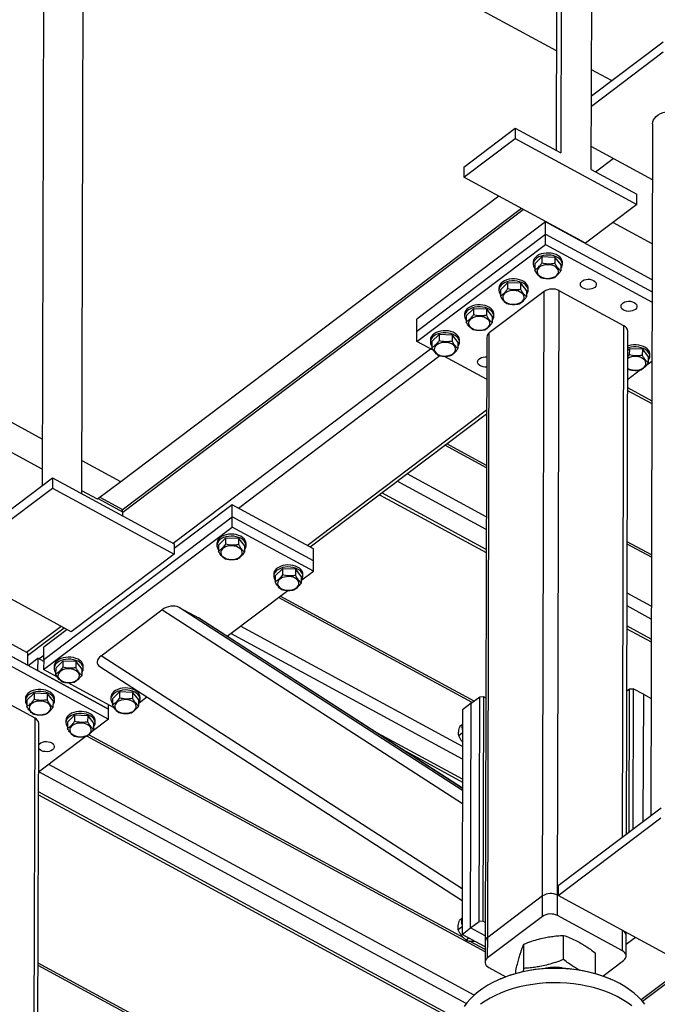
# Model space of a CAD drawing. Header units: millimetres. Extents: x 0 to 841, y 0 to 594.
# Tile 174 of 190: x 771 to 784, y 324 to 345. Entities that reach past the tile are written whole.
import ezdxf

# ---------------------------------------------------------------- set-up
doc = ezdxf.new("R2010")
doc.units = ezdxf.units.MM
doc.layers.add('TRAIT-FORT', color=4, linetype='Continuous', lineweight=25)

msp = doc.modelspace()

# ---------------------------------------------------------------- linework, layer by layer
at = {"layer": 'TRAIT-FORT', "color": 4, "linetype": 'Continuous', "lineweight": 25}
for p, q in [((782.363, 358.361), (782.32, 342.106)), ((782.262, 358.185), (782.22, 342.161)), ((782.975, 341.752), (783.018, 358.006)), ((771.199, 349.827), (771.16, 334.949)), ((772.017, 334.773), (772.056, 349.825)), ((782.225, 344.304), (773.107, 349.245)), ((782.979, 343.332), (784.52, 344.496)), ((782.979, 343.113), (784.52, 344.277)), ((783.414, 343.661), (782.981, 343.895)), ((784.294, 342.732), (784.255, 327.854)), ((780.232, 341.803), (781.338, 342.638)), ((781.338, 342.638), (781.338, 342.419)), ((781.338, 342.638), (782.32, 342.106)), ((780.231, 341.583), (781.338, 342.419)), ((781.338, 342.419), (783.957, 341)), ((784.291, 341.53), (782.976, 342.242)), ((783.069, 341.701), (783.448, 341.987)), ((780.232, 341.803), (780.231, 341.583)), ((782.975, 341.752), (783.957, 341.219)), ((782.85, 340.164), (780.231, 341.583)), ((783.957, 341), (783.957, 341.219)), ((780.985, 341.175), (772.853, 335.031)), ((783.957, 341), (782.85, 340.164)), ((771.163, 335.947), (762.044, 340.888)), ((781.476, 340.909), (772.885, 334.419)), ((772.895, 334.382), (781.51, 340.89)), ((781.992, 340.622), (779.226, 338.533)), ((781.991, 340.359), (781.992, 340.622)), ((784.286, 339.379), (781.992, 340.622)), ((782.112, 340.557), (782.112, 340.564)), ((784.288, 340.15), (783.44, 340.609)), ((771.161, 335.302), (761.546, 340.512)), ((779.225, 338.269), (781.991, 340.359)), ((781.99, 340.139), (781.991, 340.359)), ((781.991, 340.359), (784.285, 339.116)), ((779.225, 338.05), (781.99, 340.139)), ((781.99, 340.139), (784.284, 338.896)), ((781.727, 339.754), (781.727, 339.71)), ((781.761, 339.719), (781.914, 339.869)), ((781.761, 339.719), (781.761, 339.587)), ((781.914, 339.869), (781.914, 339.737)), ((782.194, 339.859), (781.914, 339.869)), ((782.194, 339.859), (782.194, 339.727)), ((782.194, 339.859), (782.321, 339.699)), ((782.355, 339.708), (782.355, 339.752)), ((782.321, 339.699), (782.321, 339.567)), ((781.023, 339.162), (781.177, 339.312)), ((781.177, 339.312), (781.176, 339.18)), ((781.457, 339.302), (781.177, 339.312)), ((781.457, 339.302), (781.456, 339.17)), ((781.457, 339.302), (781.583, 339.142)), ((781.961, 339.126), (780.781, 338.235)), ((780.989, 339.196), (780.989, 339.152)), ((781.023, 339.162), (781.023, 339.03)), ((781.583, 339.142), (781.583, 339.01)), ((781.618, 339.151), (781.618, 339.195)), ((781.927, 326.123), (781.961, 339.126)), ((782.249, 326.139), (782.283, 339.143)), ((783.68, 338.386), (782.283, 339.143)), ((780.286, 338.605), (780.439, 338.755)), ((780.439, 338.755), (780.439, 338.623)), ((780.719, 338.744), (780.439, 338.755)), ((780.719, 338.744), (780.719, 338.613)), ((780.719, 338.744), (780.846, 338.584)), ((779.225, 338.269), (779.226, 338.533)), ((780.252, 338.639), (780.252, 338.595)), ((780.286, 338.605), (780.286, 338.473)), ((780.846, 338.584), (780.846, 338.453)), ((780.88, 338.594), (780.88, 338.638)), ((779.225, 338.05), (779.225, 338.269)), ((780.747, 325.231), (780.781, 338.235)), ((783.651, 327.398), (783.68, 338.386)), ((783.733, 327.46), (783.761, 338.274)), ((779.587, 337.853), (779.225, 338.05)), ((779.514, 338.082), (779.514, 338.038)), ((779.548, 338.047), (779.701, 338.197)), ((779.548, 338.047), (779.548, 337.916)), ((779.701, 338.197), (779.701, 338.066)), ((779.981, 338.187), (779.701, 338.197)), ((779.981, 338.187), (779.981, 338.056)), ((779.981, 338.187), (780.108, 338.027)), ((780.108, 338.027), (780.108, 337.896)), ((780.143, 338.037), (780.143, 338.08)), ((780.727, 338.141), (780.693, 325.137)), ((773.979, 333.71), (779.515, 337.892)), ((783.779, 337.955), (783.76, 337.949)), ((783.778, 337.911), (783.76, 337.905)), ((783.76, 337.858), (783.796, 337.893)), ((783.796, 337.893), (783.795, 337.761)), ((784.076, 337.883), (783.796, 337.893)), ((784.076, 337.883), (784.075, 337.751)), ((784.076, 337.883), (784.202, 337.723)), ((775.382, 334.468), (779.721, 337.746)), ((780.725, 337.237), (779.805, 337.735)), ((784.281, 337.623), (784.146, 337.521)), ((784.202, 337.723), (784.202, 337.591)), ((784.237, 337.732), (784.237, 337.776)), ((783.769, 337.451), (783.759, 337.46)), ((784.038, 337.439), (783.759, 337.228)), ((783.758, 337.058), (784.279, 336.776)), ((783.758, 336.995), (784.279, 336.713)), ((776.866, 333.664), (780.723, 336.578)), ((776.93, 333.63), (780.723, 336.495)), ((780.72, 335.333), (779.826, 335.817)), ((780.72, 335.384), (779.866, 335.847)), ((772.853, 335.031), (772.018, 335.484)), ((769.169, 333.446), (771.382, 335.117)), ((771.382, 335.117), (771.381, 334.897)), ((771.382, 335.117), (774.001, 333.698)), ((780.717, 334.279), (779.012, 335.202)), ((769.168, 333.226), (771.381, 334.897)), ((771.381, 334.897), (774, 333.478)), ((772.853, 335.031), (772.355, 334.655)), ((780.716, 334.004), (778.8, 335.042)), ((772.355, 334.655), (772.017, 334.839)), ((772.895, 334.382), (772.37, 334.667)), ((772.832, 334.468), (772.41, 334.697)), ((778.419, 334.754), (780.715, 333.511)), ((780.715, 333.574), (778.468, 334.791)), ((775.251, 334.539), (774, 333.595)), ((775.25, 334.276), (775.251, 334.539)), ((776.997, 333.593), (775.251, 334.539)), ((771.194, 331.212), (775.25, 334.276)), ((772.895, 334.297), (772.895, 334.382)), ((776.996, 333.33), (775.25, 334.276)), ((775.25, 334.056), (775.25, 334.276)), ((771.193, 330.992), (775.25, 334.056)), ((776.996, 333.11), (775.25, 334.056)), ((775.108, 333.822), (774.955, 333.672)), ((775.108, 333.822), (775.108, 333.69)), ((775.388, 333.811), (775.108, 333.822)), ((775.388, 333.811), (775.388, 333.68)), ((775.388, 333.811), (775.515, 333.651)), ((774.001, 333.698), (774, 333.478)), ((774.921, 333.706), (774.921, 333.662)), ((774.955, 333.672), (774.955, 333.54)), ((775.515, 333.651), (775.515, 333.52)), ((775.549, 333.661), (775.549, 333.705)), ((776.996, 333.33), (776.997, 333.593)), ((784.27, 333.461), (783.749, 333.743)), ((784.27, 333.41), (783.749, 333.692)), ((774, 333.478), (771.788, 331.807)), ((771.788, 331.807), (769.168, 333.226)), ((776.33, 333.159), (776.177, 333.009)), ((776.33, 333.159), (776.33, 333.028)), ((776.61, 333.149), (776.33, 333.159)), ((776.61, 333.149), (776.61, 333.018)), ((776.61, 333.149), (776.737, 332.989)), ((776.996, 333.11), (776.996, 333.33)), ((776.143, 333.044), (776.143, 333)), ((776.177, 333.009), (776.177, 332.878)), ((776.737, 332.989), (776.737, 332.857)), ((776.749, 332.923), (776.996, 333.11)), ((776.772, 332.998), (776.772, 333.042)), ((775.139, 331.708), (776.448, 332.696)), ((780.414, 330.285), (776.245, 332.543)), ((780.454, 330.315), (776.285, 332.573)), ((784.267, 332.355), (783.747, 332.637)), ((774.108, 332.33), (774.522, 332.105)), ((780.203, 328.395), (774.108, 332.33)), ((784.266, 332.08), (783.746, 332.362)), ((770.846, 331.353), (769.318, 332.181)), ((772.431, 331.29), (773.739, 332.278)), ((780.203, 328.106), (773.739, 332.278)), ((780.203, 328.438), (774.522, 332.105)), ((780.203, 328.439), (774.534, 332.099)), ((769.317, 331.917), (772.591, 330.144)), ((770.845, 331.09), (769.317, 331.917)), ((770.824, 331.365), (771.567, 331.926)), ((770.846, 331.298), (771.631, 331.892)), ((780.206, 329.341), (775.431, 331.928)), ((784.265, 331.65), (783.745, 331.932)), ((769.317, 331.698), (772.591, 329.924)), ((771.698, 331.855), (771.195, 331.475)), ((780.205, 329.066), (775.219, 331.768)), ((783.744, 331.869), (784.265, 331.587)), ((771.194, 331.212), (771.195, 331.475)), ((770.846, 331.353), (770.845, 331.09)), ((771.086, 331.223), (771.194, 331.305)), ((780.198, 326.277), (772.431, 331.29)), ((770.861, 331.081), (771.064, 331.235)), ((771.064, 331.235), (771.063, 330.971)), ((771.194, 331.165), (771.064, 331.235)), ((771.194, 331.212), (771.193, 330.992)), ((771.418, 331.06), (771.417, 331.016)), ((771.605, 331.175), (771.452, 331.025)), ((771.605, 331.175), (771.605, 331.043)), ((771.885, 331.165), (771.605, 331.175)), ((771.885, 331.165), (771.885, 331.033)), ((771.885, 331.165), (772.012, 331.005)), ((772.046, 331.014), (772.046, 331.058)), ((772.401, 331.056), (780.197, 326.024)), ((772.591, 330.144), (771.063, 330.971)), ((771.49, 330.831), (771.193, 330.992)), ((771.452, 331.025), (771.451, 330.893)), ((772.012, 331.005), (772.011, 330.873)), ((771.007, 329.945), (769.61, 330.702)), ((772.713, 330.169), (771.708, 330.713)), ((770.833, 330.332), (770.987, 330.482)), ((770.987, 330.482), (770.986, 330.35)), ((771.267, 330.471), (770.987, 330.482)), ((771.267, 330.471), (771.266, 330.34)), ((771.267, 330.471), (771.394, 330.311)), ((772.64, 330.398), (772.64, 330.354)), ((772.827, 330.513), (772.674, 330.363)), ((772.827, 330.513), (772.827, 330.381)), ((773.107, 330.503), (772.827, 330.513)), ((773.107, 330.503), (773.107, 330.371)), ((773.107, 330.503), (773.234, 330.343)), ((773.245, 330.277), (773.412, 330.403)), ((773.268, 330.352), (773.268, 330.396)), ((780.392, 330.268), (780.577, 330.408)), ((780.564, 325.575), (780.577, 330.408)), ((780.577, 330.408), (780.657, 330.412)), ((780.657, 330.412), (780.645, 325.579)), ((780.657, 330.412), (780.707, 330.385)), ((783.741, 330.533), (783.798, 330.576)), ((783.79, 327.503), (783.798, 330.576)), ((783.798, 330.576), (783.878, 330.58)), ((783.878, 330.58), (783.87, 327.564)), ((784.097, 330.462), (783.878, 330.58)), ((784.097, 330.462), (784.089, 327.729)), ((784.097, 330.462), (784.262, 330.372)), ((770.799, 330.366), (770.799, 330.322)), ((770.833, 330.332), (770.833, 330.2)), ((771.394, 330.311), (771.393, 330.18)), ((771.428, 330.321), (771.428, 330.365)), ((772.591, 330.144), (772.591, 330.234)), ((772.674, 330.363), (772.674, 330.231)), ((773.234, 330.343), (773.234, 330.211)), ((780.392, 330.268), (780.208, 330.129)), ((780.38, 325.436), (780.392, 330.268)), ((771.707, 329.859), (771.86, 330.009)), ((771.86, 330.009), (771.859, 329.877)), ((772.14, 329.998), (771.86, 330.009)), ((772.14, 329.998), (772.139, 329.867)), ((772.14, 329.998), (772.267, 329.838)), ((772.591, 329.924), (772.591, 330.144)), ((772.939, 330.046), (772.93, 330.051)), ((772.939, 330.046), (772.944, 330.05)), ((780.208, 330.129), (780.195, 325.296)), ((770.973, 317.131), (771.007, 329.945)), ((771.055, 317.193), (771.088, 329.833)), ((771.672, 329.893), (771.672, 329.849)), ((771.707, 329.859), (771.706, 329.727)), ((772.591, 329.924), (772.21, 329.637)), ((772.267, 329.838), (772.266, 329.707)), ((772.301, 329.848), (772.301, 329.892)), ((780.196, 329.803), (780.151, 329.769)), ((772.102, 329.555), (771.085, 328.787)), ((780.693, 324.919), (772.122, 329.563)), ((780.231, 325.221), (772.163, 329.592)), ((780.204, 328.636), (778.296, 329.67)), ((780.207, 329.632), (780.124, 329.569)), ((778.904, 329.278), (780.204, 328.574)), ((780.458, 323.991), (771.303, 328.951)), ((780.287, 323.808), (771.09, 328.791)), ((780.107, 323.475), (771.084, 328.363)), ((771.084, 328.3), (780.091, 323.421)), ((782.264, 326.351), (784.477, 328.022)), ((782.264, 326.131), (784.476, 327.802)), ((782.264, 326.351), (782.264, 326.131)), ((781.927, 326.123), (780.747, 325.231)), ((781.926, 325.683), (781.927, 326.123)), ((782.248, 325.7), (782.249, 326.139)), ((782.264, 326.131), (782.249, 326.139)), ((784.883, 324.712), (782.264, 326.131)), ((780.185, 325.63), (780.14, 325.595)), ((780.38, 325.436), (780.564, 325.575)), ((780.645, 325.579), (780.564, 325.575)), ((780.694, 325.552), (780.645, 325.579)), ((781.926, 325.683), (780.746, 324.792)), ((783.645, 324.943), (782.248, 325.7)), ((780.196, 325.458), (780.113, 325.396)), ((780.195, 325.296), (780.38, 325.436)), ((780.693, 325.266), (780.38, 325.436)), ((783.645, 324.943), (783.646, 325.382)), ((783.727, 325.271), (783.727, 325.338)), ((786.058, 325.401), (784.052, 323.886)), ((784.076, 323.859), (786.093, 325.383)), ((780.693, 325.027), (780.195, 325.296)), ((780.342, 325.217), (780.284, 325.173)), ((780.693, 324.971), (780.355, 325.154)), ((780.693, 325.137), (780.692, 324.698)), ((780.746, 324.792), (780.747, 325.231)), ((782.379, 324.755), (782.38, 325.276)), ((783.726, 324.831), (783.727, 325.271)), ((783.929, 325.229), (783.727, 325.076)), ((781.522, 324.566), (781.523, 325.087)), ((783.065, 324.45), (783.066, 324.895)), ((779.211, 320.273), (771.074, 324.681)), ((783.224, 324.399), (783.672, 324.737)), ((779.24, 320.205), (771.074, 324.629)), ((780.773, 324.586), (781.141, 324.386)), ((781.351, 324.454), (781.352, 324.518)), ((781.522, 324.566), (781.503, 324.492)), ((781.034, 324.344), (781.018, 324.337)), ((783.397, 324.331), (783.381, 324.337))]:
    msp.add_line(p, q, dxfattribs=at)
at = {"layer": 'TRAIT-FORT', "color": 4, "linetype": 'Continuous', "lineweight": 25, "flags": 128}
for points in [[(784.294, 342.732), (784.294, 342.735), (784.3, 342.777), (784.316, 342.818), (784.341, 342.856), (784.375, 342.892), (784.418, 342.924), (784.467, 342.952), (784.523, 342.974), (784.583, 342.991), (784.646, 343.001), (784.712, 343.005), (784.777, 343.003), (784.841, 342.995), (784.903, 342.98), (784.96, 342.959), (785.012, 342.933), (785.057, 342.903), (785.094, 342.868), (785.122, 342.83), (785.141, 342.79), (785.151, 342.748), (785.151, 342.73)], [(781.897, 339.932), (781.849, 339.912), (781.808, 339.888), (781.774, 339.859), (781.749, 339.827), (781.733, 339.793), (781.727, 339.757), (781.727, 339.754)], [(782.355, 339.752), (782.355, 339.767), (782.345, 339.802), (782.327, 339.836), (782.299, 339.868), (782.262, 339.895), (782.219, 339.918), (782.17, 339.936), (782.116, 339.948), (782.061, 339.953), (782.004, 339.952), (781.949, 339.945), (781.897, 339.932)], [(781.897, 339.888), (781.849, 339.868), (781.808, 339.844), (781.774, 339.815), (781.749, 339.783), (781.733, 339.749), (781.727, 339.713), (781.731, 339.677), (781.745, 339.642), (781.761, 339.618)], [(782.321, 339.617), (782.322, 339.618), (782.342, 339.651), (782.353, 339.687), (782.354, 339.723), (782.345, 339.758), (782.326, 339.792), (782.298, 339.824), (782.262, 339.851), (782.219, 339.874), (782.169, 339.892), (782.116, 339.904), (782.061, 339.909), (782.004, 339.908), (781.949, 339.901), (781.897, 339.888)], [(781.847, 339.636), (781.825, 339.608), (781.813, 339.579), (781.81, 339.548), (781.818, 339.517), (781.835, 339.489), (781.861, 339.463), (781.895, 339.441), (781.935, 339.424), (781.98, 339.413), (782.028, 339.408), (782.076, 339.409), (782.123, 339.417), (782.166, 339.431), (782.203, 339.45), (782.234, 339.474), (782.256, 339.502), (782.268, 339.531), (782.271, 339.562), (782.263, 339.593), (782.246, 339.621), (782.22, 339.647), (782.186, 339.669), (782.146, 339.686), (782.101, 339.697), (782.053, 339.702), (782.005, 339.701), (781.958, 339.693), (781.915, 339.679), (781.878, 339.66), (781.847, 339.636)], [(781.159, 339.374), (781.112, 339.355), (781.07, 339.331), (781.037, 339.302), (781.011, 339.27), (780.995, 339.235), (780.989, 339.2), (780.989, 339.196)], [(781.159, 339.33), (781.112, 339.311), (781.07, 339.287), (781.036, 339.258), (781.011, 339.226), (780.995, 339.191), (780.989, 339.156), (780.993, 339.12), (781.007, 339.085), (781.023, 339.061)], [(781.618, 339.195), (781.617, 339.21), (781.608, 339.245), (781.589, 339.279), (781.561, 339.31), (781.525, 339.338), (781.481, 339.361), (781.432, 339.379), (781.379, 339.391), (781.323, 339.396), (781.267, 339.395), (781.212, 339.388), (781.159, 339.374)], [(781.583, 339.06), (781.584, 339.061), (781.605, 339.094), (781.616, 339.13), (781.617, 339.166), (781.608, 339.201), (781.589, 339.235), (781.561, 339.267), (781.525, 339.294), (781.481, 339.317), (781.432, 339.335), (781.379, 339.347), (781.323, 339.352), (781.267, 339.351), (781.212, 339.344), (781.159, 339.33)], [(783.025, 339.363), (783.054, 339.343), (783.074, 339.319), (783.084, 339.292), (783.084, 339.265), (783.073, 339.238), (783.052, 339.214), (783.022, 339.194), (782.985, 339.18), (782.944, 339.172), (782.902, 339.17), (782.859, 339.176), (782.821, 339.188), (782.788, 339.206), (782.763, 339.228), (782.748, 339.254), (782.743, 339.281), (782.748, 339.308), (782.765, 339.334), (782.79, 339.356), (782.824, 339.373), (782.863, 339.384), (782.905, 339.389), (782.948, 339.387), (782.989, 339.378), (783.025, 339.363)], [(781.11, 339.079), (781.088, 339.051), (781.075, 339.022), (781.073, 338.991), (781.08, 338.96), (781.097, 338.931), (781.123, 338.906), (781.158, 338.884), (781.198, 338.867), (781.243, 338.856), (781.291, 338.851), (781.339, 338.852), (781.385, 338.86), (781.428, 338.874), (781.466, 338.893), (781.496, 338.917), (781.518, 338.944), (781.531, 338.974), (781.533, 339.005), (781.526, 339.035), (781.509, 339.064), (781.483, 339.09), (781.449, 339.112), (781.408, 339.129), (781.363, 339.14), (781.315, 339.145), (781.267, 339.144), (781.221, 339.136), (781.178, 339.122), (781.14, 339.103), (781.11, 339.079)], [(783.898, 338.89), (783.927, 338.87), (783.947, 338.846), (783.957, 338.819), (783.957, 338.792), (783.946, 338.765), (783.925, 338.741), (783.895, 338.721), (783.858, 338.707), (783.817, 338.699), (783.775, 338.697), (783.732, 338.703), (783.694, 338.715), (783.661, 338.733), (783.636, 338.755), (783.621, 338.781), (783.616, 338.808), (783.622, 338.835), (783.638, 338.861), (783.663, 338.883), (783.697, 338.9), (783.736, 338.911), (783.778, 338.916), (783.821, 338.914), (783.862, 338.905), (783.898, 338.89)], [(780.422, 338.817), (780.374, 338.798), (780.333, 338.774), (780.299, 338.745), (780.274, 338.713), (780.258, 338.678), (780.252, 338.642), (780.252, 338.639)], [(780.422, 338.773), (780.374, 338.754), (780.333, 338.73), (780.299, 338.701), (780.274, 338.669), (780.258, 338.634), (780.252, 338.598), (780.256, 338.563), (780.27, 338.528), (780.286, 338.504)], [(780.88, 338.638), (780.879, 338.652), (780.87, 338.688), (780.851, 338.722), (780.823, 338.753), (780.787, 338.781), (780.744, 338.804), (780.695, 338.822), (780.641, 338.833), (780.586, 338.839), (780.529, 338.838), (780.474, 338.831), (780.422, 338.817)], [(780.846, 338.503), (780.847, 338.504), (780.867, 338.537), (780.878, 338.573), (780.879, 338.609), (780.87, 338.644), (780.851, 338.678), (780.823, 338.709), (780.787, 338.737), (780.744, 338.76), (780.694, 338.778), (780.641, 338.79), (780.585, 338.795), (780.529, 338.794), (780.474, 338.787), (780.422, 338.773)], [(780.372, 338.522), (780.35, 338.494), (780.338, 338.464), (780.335, 338.434), (780.343, 338.403), (780.36, 338.374), (780.386, 338.348), (780.42, 338.326), (780.46, 338.31), (780.505, 338.298), (780.553, 338.293), (780.601, 338.295), (780.648, 338.303), (780.691, 338.317), (780.728, 338.336), (780.759, 338.36), (780.781, 338.387), (780.793, 338.417), (780.796, 338.448), (780.788, 338.478), (780.771, 338.507), (780.745, 338.533), (780.711, 338.555), (780.671, 338.572), (780.626, 338.583), (780.578, 338.588), (780.53, 338.587), (780.483, 338.579), (780.44, 338.565), (780.403, 338.545), (780.372, 338.522)], [(779.684, 338.26), (779.637, 338.241), (779.595, 338.216), (779.562, 338.188), (779.536, 338.156), (779.52, 338.121), (779.514, 338.085), (779.514, 338.082)], [(780.143, 338.08), (780.142, 338.095), (780.133, 338.131), (780.114, 338.165), (780.086, 338.196), (780.05, 338.224), (780.006, 338.247), (779.957, 338.264), (779.904, 338.276), (779.848, 338.282), (779.792, 338.281), (779.737, 338.274), (779.684, 338.26)], [(780.108, 337.945), (780.109, 337.947), (780.13, 337.98), (780.141, 338.015), (780.142, 338.051), (780.133, 338.087), (780.114, 338.121), (780.086, 338.152), (780.049, 338.18), (780.006, 338.203), (779.957, 338.221), (779.904, 338.232), (779.848, 338.238), (779.792, 338.237), (779.736, 338.23), (779.684, 338.216)], [(779.684, 338.216), (779.637, 338.197), (779.595, 338.173), (779.561, 338.144), (779.536, 338.112), (779.52, 338.077), (779.514, 338.041), (779.518, 338.005), (779.532, 337.97), (779.548, 337.947)], [(779.635, 337.964), (779.613, 337.937), (779.6, 337.907), (779.598, 337.876), (779.605, 337.846), (779.622, 337.817), (779.648, 337.791), (779.682, 337.769), (779.723, 337.752), (779.768, 337.741), (779.815, 337.736), (779.864, 337.738), (779.91, 337.746), (779.953, 337.76), (779.991, 337.779), (780.021, 337.803), (780.043, 337.83), (780.056, 337.86), (780.058, 337.891), (780.051, 337.921), (780.034, 337.95), (780.007, 337.976), (779.973, 337.998), (779.933, 338.015), (779.888, 338.026), (779.84, 338.031), (779.792, 338.029), (779.746, 338.022), (779.703, 338.008), (779.665, 337.988), (779.635, 337.964)], [(784.202, 337.641), (784.203, 337.642), (784.224, 337.675), (784.235, 337.711), (784.236, 337.747), (784.227, 337.782), (784.208, 337.816), (784.18, 337.848), (784.144, 337.875), (784.1, 337.898), (784.051, 337.916), (783.998, 337.928), (783.942, 337.933), (783.886, 337.932), (783.831, 337.925), (783.778, 337.911)], [(784.237, 337.776), (784.236, 337.791), (784.227, 337.826), (784.208, 337.86), (784.18, 337.891), (784.144, 337.919), (784.1, 337.942), (784.051, 337.96), (783.998, 337.972), (783.942, 337.977), (783.886, 337.976), (783.831, 337.969), (783.779, 337.955)], [(780.726, 337.5), (780.689, 337.499), (780.647, 337.504), (780.608, 337.516), (780.575, 337.534), (780.55, 337.557), (780.535, 337.582), (780.53, 337.61), (780.536, 337.637), (780.552, 337.662), (780.578, 337.684), (780.611, 337.702), (780.65, 337.713), (780.692, 337.718), (780.726, 337.717)], [(783.759, 337.475), (783.777, 337.465), (783.817, 337.448), (783.862, 337.437), (783.91, 337.432), (783.958, 337.433), (784.004, 337.441), (784.047, 337.455), (784.085, 337.474), (784.115, 337.498), (784.137, 337.525), (784.15, 337.555), (784.152, 337.586), (784.145, 337.616), (784.128, 337.645), (784.102, 337.671), (784.068, 337.693), (784.027, 337.71), (783.982, 337.721), (783.935, 337.726), (783.886, 337.725), (783.84, 337.717), (783.797, 337.703), (783.76, 337.684)], [(775.549, 333.705), (775.545, 333.737), (775.531, 333.772), (775.508, 333.805), (775.475, 333.835), (775.435, 333.86), (775.389, 333.88), (775.337, 333.895), (775.283, 333.904), (775.226, 333.906), (775.171, 333.902), (775.117, 333.892), (775.067, 333.875), (775.022, 333.853), (774.984, 333.827), (774.954, 333.796), (774.934, 333.763), (774.923, 333.727), (774.921, 333.706)], [(775.515, 333.569), (775.527, 333.587), (775.543, 333.622), (775.549, 333.657), (775.545, 333.693), (775.531, 333.728), (775.508, 333.761), (775.475, 333.791), (775.435, 333.816), (775.389, 333.836), (775.337, 333.851), (775.283, 333.86), (775.226, 333.862), (775.17, 333.858), (775.117, 333.848), (775.066, 333.831), (775.022, 333.809), (774.984, 333.783), (774.954, 333.752), (774.934, 333.719), (774.923, 333.683), (774.922, 333.647), (774.931, 333.612), (774.95, 333.578), (774.955, 333.571)], [(775.428, 333.427), (775.45, 333.454), (775.462, 333.484), (775.465, 333.515), (775.458, 333.545), (775.44, 333.574), (775.414, 333.6), (775.38, 333.622), (775.34, 333.639), (775.295, 333.65), (775.247, 333.655), (775.199, 333.653), (775.152, 333.646), (775.109, 333.632), (775.072, 333.612), (775.041, 333.589), (775.019, 333.561), (775.007, 333.531), (775.004, 333.501), (775.012, 333.47), (775.029, 333.441), (775.055, 333.415), (775.089, 333.393), (775.13, 333.376), (775.175, 333.365), (775.222, 333.36), (775.27, 333.362), (775.317, 333.37), (775.36, 333.384), (775.397, 333.403), (775.428, 333.427)], [(776.772, 333.042), (776.768, 333.075), (776.753, 333.11), (776.73, 333.143), (776.698, 333.172), (776.658, 333.198), (776.611, 333.218), (776.56, 333.233), (776.505, 333.242), (776.449, 333.244), (776.393, 333.24), (776.339, 333.23), (776.289, 333.213), (776.244, 333.191), (776.206, 333.165), (776.177, 333.134), (776.156, 333.1), (776.145, 333.065), (776.143, 333.044)], [(776.737, 332.907), (776.75, 332.925), (776.765, 332.959), (776.771, 332.995), (776.767, 333.031), (776.753, 333.066), (776.73, 333.099), (776.697, 333.128), (776.657, 333.154), (776.611, 333.174), (776.56, 333.189), (776.505, 333.198), (776.449, 333.2), (776.393, 333.196), (776.339, 333.186), (776.289, 333.169), (776.244, 333.147), (776.206, 333.121), (776.176, 333.09), (776.156, 333.057), (776.145, 333.021), (776.144, 332.985), (776.153, 332.95), (776.172, 332.916), (776.177, 332.909)], [(776.65, 332.765), (776.672, 332.792), (776.685, 332.822), (776.687, 332.853), (776.68, 332.883), (776.663, 332.912), (776.636, 332.938), (776.602, 332.96), (776.562, 332.977), (776.517, 332.988), (776.469, 332.993), (776.421, 332.991), (776.375, 332.983), (776.332, 332.97), (776.294, 332.95), (776.264, 332.926), (776.242, 332.899), (776.229, 332.869), (776.226, 332.838), (776.234, 332.808), (776.251, 332.779), (776.277, 332.753), (776.311, 332.731), (776.352, 332.714), (776.397, 332.703), (776.444, 332.698), (776.493, 332.7), (776.539, 332.708), (776.582, 332.721), (776.62, 332.741), (776.65, 332.765)], [(772.046, 331.058), (772.042, 331.091), (772.028, 331.126), (772.004, 331.159), (771.972, 331.188), (771.932, 331.214), (771.886, 331.234), (771.834, 331.249), (771.779, 331.258), (771.723, 331.26), (771.667, 331.256), (771.613, 331.245), (771.563, 331.229), (771.519, 331.207), (771.481, 331.18), (771.451, 331.15), (771.43, 331.116), (771.419, 331.081), (771.418, 331.06)], [(772.012, 330.923), (772.024, 330.941), (772.04, 330.975), (772.046, 331.011), (772.042, 331.047), (772.028, 331.082), (772.004, 331.115), (771.972, 331.144), (771.932, 331.17), (771.885, 331.19), (771.834, 331.205), (771.779, 331.214), (771.723, 331.216), (771.667, 331.212), (771.613, 331.201), (771.563, 331.185), (771.519, 331.163), (771.481, 331.136), (771.451, 331.106), (771.43, 331.072), (771.419, 331.037), (771.418, 331.001), (771.427, 330.965), (771.446, 330.931), (771.451, 330.925)], [(771.925, 330.78), (771.947, 330.808), (771.959, 330.838), (771.962, 330.868), (771.954, 330.899), (771.937, 330.928), (771.911, 330.954), (771.877, 330.976), (771.836, 330.992), (771.791, 331.004), (771.744, 331.009), (771.696, 331.007), (771.649, 330.999), (771.606, 330.985), (771.568, 330.966), (771.538, 330.942), (771.516, 330.915), (771.504, 330.885), (771.501, 330.854), (771.508, 330.824), (771.526, 330.795), (771.552, 330.769), (771.586, 330.747), (771.626, 330.73), (771.671, 330.719), (771.719, 330.714), (771.767, 330.715), (771.814, 330.723), (771.857, 330.737), (771.894, 330.756), (771.925, 330.78)], [(770.97, 330.544), (770.922, 330.525), (770.881, 330.501), (770.847, 330.472), (770.821, 330.44), (770.805, 330.405), (770.799, 330.369), (770.799, 330.366)], [(770.969, 330.5), (770.922, 330.481), (770.88, 330.457), (770.847, 330.428), (770.821, 330.396), (770.805, 330.361), (770.799, 330.325), (770.803, 330.29), (770.817, 330.255), (770.833, 330.231)], [(771.393, 330.23), (771.394, 330.231), (771.415, 330.264), (771.426, 330.299), (771.427, 330.336), (771.418, 330.371), (771.399, 330.405), (771.371, 330.436), (771.335, 330.464), (771.291, 330.487), (771.242, 330.505), (771.189, 330.516), (771.133, 330.522), (771.077, 330.521), (771.022, 330.514), (770.969, 330.5)], [(771.428, 330.365), (771.427, 330.379), (771.418, 330.415), (771.399, 330.449), (771.371, 330.48), (771.335, 330.508), (771.291, 330.531), (771.242, 330.549), (771.189, 330.56), (771.133, 330.566), (771.077, 330.565), (771.022, 330.558), (770.97, 330.544)], [(773.268, 330.396), (773.264, 330.429), (773.25, 330.464), (773.227, 330.496), (773.194, 330.526), (773.154, 330.551), (773.108, 330.572), (773.056, 330.587), (773.002, 330.595), (772.945, 330.598), (772.89, 330.594), (772.836, 330.583), (772.786, 330.567), (772.741, 330.545), (772.703, 330.518), (772.673, 330.488), (772.653, 330.454), (772.642, 330.419), (772.64, 330.398)], [(773.234, 330.261), (773.246, 330.278), (773.262, 330.313), (773.268, 330.349), (773.264, 330.385), (773.25, 330.42), (773.227, 330.452), (773.194, 330.482), (773.154, 330.507), (773.108, 330.528), (773.056, 330.543), (773.002, 330.551), (772.945, 330.554), (772.889, 330.55), (772.836, 330.539), (772.785, 330.523), (772.741, 330.501), (772.703, 330.474), (772.673, 330.444), (772.653, 330.41), (772.641, 330.375), (772.641, 330.339), (772.65, 330.303), (772.668, 330.269), (772.674, 330.262)], [(770.92, 330.249), (770.898, 330.221), (770.885, 330.191), (770.883, 330.161), (770.89, 330.13), (770.907, 330.101), (770.934, 330.075), (770.968, 330.053), (771.008, 330.037), (771.053, 330.025), (771.101, 330.02), (771.149, 330.022), (771.195, 330.03), (771.238, 330.044), (771.276, 330.063), (771.306, 330.087), (771.328, 330.114), (771.341, 330.144), (771.344, 330.175), (771.336, 330.205), (771.319, 330.234), (771.293, 330.26), (771.259, 330.282), (771.218, 330.299), (771.173, 330.31), (771.126, 330.315), (771.077, 330.314), (771.031, 330.306), (770.988, 330.292), (770.95, 330.272), (770.92, 330.249)], [(773.147, 330.118), (773.169, 330.146), (773.181, 330.175), (773.184, 330.206), (773.177, 330.237), (773.159, 330.265), (773.133, 330.291), (773.099, 330.313), (773.059, 330.33), (773.014, 330.341), (772.966, 330.346), (772.918, 330.345), (772.871, 330.337), (772.828, 330.323), (772.791, 330.304), (772.76, 330.28), (772.738, 330.252), (772.726, 330.223), (772.723, 330.192), (772.731, 330.161), (772.748, 330.133), (772.774, 330.107), (772.808, 330.085), (772.848, 330.068), (772.893, 330.057), (772.941, 330.052), (772.989, 330.053), (773.036, 330.061), (773.079, 330.075), (773.116, 330.094), (773.147, 330.118)], [(771.843, 330.071), (771.795, 330.052), (771.754, 330.028), (771.72, 329.999), (771.694, 329.967), (771.678, 329.932), (771.672, 329.896), (771.672, 329.893)], [(771.842, 330.027), (771.795, 330.008), (771.753, 329.984), (771.72, 329.955), (771.694, 329.923), (771.678, 329.888), (771.672, 329.852), (771.676, 329.817), (771.69, 329.782), (771.706, 329.758)], [(772.266, 329.757), (772.267, 329.758), (772.288, 329.791), (772.299, 329.826), (772.3, 329.863), (772.291, 329.898), (772.272, 329.932), (772.244, 329.963), (772.208, 329.991), (772.164, 330.014), (772.115, 330.032), (772.062, 330.043), (772.006, 330.049), (771.95, 330.048), (771.895, 330.041), (771.842, 330.027)], [(772.301, 329.892), (772.3, 329.906), (772.291, 329.942), (772.272, 329.976), (772.244, 330.007), (772.208, 330.035), (772.164, 330.058), (772.115, 330.076), (772.062, 330.087), (772.006, 330.093), (771.95, 330.092), (771.895, 330.085), (771.843, 330.071)], [(771.793, 329.776), (771.771, 329.748), (771.758, 329.718), (771.756, 329.688), (771.763, 329.657), (771.78, 329.628), (771.807, 329.602), (771.841, 329.58), (771.881, 329.564), (771.926, 329.552), (771.974, 329.547), (772.022, 329.549), (772.068, 329.557), (772.111, 329.571), (772.149, 329.59), (772.179, 329.614), (772.201, 329.641), (772.214, 329.671), (772.217, 329.702), (772.209, 329.732), (772.192, 329.761), (772.166, 329.787), (772.132, 329.809), (772.091, 329.826), (772.046, 329.837), (771.999, 329.842), (771.95, 329.841), (771.904, 329.833), (771.861, 329.819), (771.823, 329.799), (771.793, 329.776)], [(771.087, 329.37), (771.087, 329.37), (771.105, 329.395), (771.133, 329.416), (771.168, 329.432), (771.208, 329.442), (771.251, 329.445), (771.293, 329.441), (771.333, 329.431), (771.368, 329.414), (771.395, 329.393), (771.413, 329.368), (771.42, 329.341), (771.417, 329.313), (771.403, 329.287), (771.38, 329.264), (771.38, 329.264)], [(771.38, 329.264), (771.348, 329.246), (771.311, 329.233), (771.269, 329.226), (771.226, 329.227), (771.184, 329.234), (771.147, 329.247), (771.116, 329.266), (771.093, 329.29), (771.086, 329.301)], [(783.672, 324.737), (783.697, 324.761), (783.715, 324.787), (783.725, 324.815), (783.725, 324.844), (783.717, 324.872), (783.701, 324.899), (783.676, 324.923), (783.645, 324.943)], [(780.746, 324.792), (780.721, 324.768), (780.703, 324.742), (780.693, 324.714), (780.693, 324.685), (780.701, 324.657), (780.717, 324.63), (780.742, 324.606), (780.773, 324.586)], [(784.131, 323.792), (784.061, 323.876), (783.983, 323.956), (783.896, 324.033), (783.801, 324.106), (783.699, 324.174), (783.589, 324.238), (783.473, 324.297), (783.351, 324.35), (783.223, 324.398), (783.091, 324.44), (782.954, 324.477), (782.814, 324.507), (782.67, 324.531), (782.525, 324.548), (782.378, 324.56), (782.23, 324.564), (782.082, 324.562), (781.935, 324.554), (781.789, 324.539), (781.645, 324.518), (781.504, 324.49), (781.366, 324.456), (781.232, 324.416), (781.102, 324.371), (780.978, 324.319), (780.86, 324.263), (780.748, 324.201), (780.643, 324.135), (780.546, 324.064), (780.456, 323.988), (780.375, 323.91), (780.302, 323.827), (780.239, 323.742)], [(782.343, 324.58), (782.426, 324.566), (782.467, 324.557)], [(783.849, 323.762), (783.75, 323.833), (783.644, 323.899), (783.531, 323.96), (783.412, 324.016), (783.287, 324.067), (783.157, 324.112), (783.022, 324.152), (782.883, 324.185), (782.742, 324.212), (782.597, 324.233), (782.451, 324.247), (782.304, 324.255), (782.156, 324.256), (782.008, 324.251), (781.861, 324.24), (781.716, 324.222), (781.573, 324.197), (781.433, 324.166), (781.297, 324.129), (781.166, 324.087), (781.039, 324.038), (780.917, 323.984), (780.802, 323.925), (780.694, 323.861), (780.593, 323.792)]]:
    msp.add_lwpolyline(points, dxfattribs=at)
at = {"layer": 'TRAIT-FORT', "color": 4, "linetype": 'Continuous', "lineweight": 25}
for centre, radius, start, end in [((782.137, 338.859), 0.32, 62.7147, 123.2669), ((780.847, 338.135), 0.119, 123.1684, 177.1102), ((783.627, 338.263), 0.134, 4.9089, 66.8704), ((770.954, 329.821), 0.134, 4.9089, 66.8704), ((780.434, 329.751), 0.242, 159.5657, 200.1334), ((782.103, 325.855), 0.32, 62.7147, 123.2669), ((780.423, 325.578), 0.242, 159.5657, 200.1334), ((782.101, 325.416), 0.32, 62.7147, 123.2669), ((783.598, 325.261), 0.13, 4.4136, 61.6298), ((780.812, 325.131), 0.119, 123.1684, 177.1102), ((782.2, 321.465), 3.106, 67.6507, 112.0484), ((782.206, 323.485), 1.103, 82.8363, 103.401)]:
    msp.add_arc(centre, radius, start, end, dxfattribs=at)
for centre, major_axis, ratio, start_param, end_param in [((772.654, 334.369), (0.241, 0.018), 0.543297, 6.240831, 6.984407), ((772.654, 334.369), (0.241, 0.018), 0.543297, 6.240831, 6.984407), ((773.914, 332.184), (0.257, 0.074), 0.614259, 0.558083, 2.128879), ((774.329, 331.959), (0.257, 0.074), 0.614259, 0.491508, 0.558083), ((772.606, 331.195), (0.257, 0.074), 0.614259, 2.128879, 3.6331)]:
    msp.add_ellipse(centre, major_axis=major_axis, ratio=ratio, start_param=start_param, end_param=end_param, dxfattribs=at)
for points, knots in [([(781.761, 339.587), (781.78, 339.6), (781.812, 339.62), (781.859, 339.667), (781.89, 339.705), (781.909, 339.73), (781.914, 339.737)], [0, 0, 0, 0, 0.385549, 0.637642, 0.896546, 1, 1, 1, 1]), ([(782.194, 339.727), (782.169, 339.723), (782.12, 339.715), (782.047, 339.714), (781.978, 339.722), (781.935, 339.732), (781.914, 339.737)], [0, 0, 0, 0, 0.264605, 0.534948, 0.765343, 1, 1, 1, 1]), ([(782.194, 339.727), (782.205, 339.708), (782.227, 339.671), (782.26, 339.625), (782.291, 339.591), (782.311, 339.575), (782.321, 339.567)], [0, 0, 0, 0, 0.2646049, 0.5349477, 0.7653431, 1, 1, 1, 1]), ([(781.887, 339.427), (781.876, 339.436), (781.854, 339.455), (781.821, 339.493), (781.79, 339.538), (781.77, 339.571), (781.761, 339.587)], [0, 0, 0, 0, 0.2646049, 0.5349477, 0.7653431, 1, 1, 1, 1]), ([(782.167, 339.417), (782.187, 339.429), (782.219, 339.45), (782.266, 339.497), (782.297, 339.535), (782.315, 339.56), (782.321, 339.567)], [0, 0, 0, 0, 0.385549, 0.637642, 0.896546, 1, 1, 1, 1]), ([(781.887, 339.427), (781.912, 339.421), (781.961, 339.41), (782.034, 339.404), (782.103, 339.406), (782.146, 339.413), (782.167, 339.417)], [0, 0, 0, 0, 0.264605, 0.534948, 0.765343, 1, 1, 1, 1]), ([(781.023, 339.03), (781.043, 339.042), (781.075, 339.063), (781.121, 339.11), (781.153, 339.148), (781.171, 339.173), (781.176, 339.18)], [0, 0, 0, 0, 0.385549, 0.637642, 0.896546, 1, 1, 1, 1]), ([(781.456, 339.17), (781.432, 339.166), (781.383, 339.158), (781.31, 339.157), (781.24, 339.165), (781.198, 339.175), (781.176, 339.18)], [0, 0, 0, 0, 0.264605, 0.534948, 0.765343, 1, 1, 1, 1]), ([(781.456, 339.17), (781.467, 339.151), (781.489, 339.113), (781.522, 339.068), (781.554, 339.034), (781.573, 339.018), (781.583, 339.01)], [0, 0, 0, 0, 0.2646049, 0.5349477, 0.7653431, 1, 1, 1, 1]), ([(781.15, 338.87), (781.139, 338.879), (781.117, 338.897), (781.084, 338.935), (781.052, 338.98), (781.033, 339.013), (781.023, 339.03)], [0, 0, 0, 0, 0.2646049, 0.5349477, 0.7653431, 1, 1, 1, 1]), ([(781.15, 338.87), (781.174, 338.864), (781.223, 338.853), (781.296, 338.847), (781.366, 338.849), (781.408, 338.856), (781.43, 338.86)], [0, 0, 0, 0, 0.264605, 0.534948, 0.765343, 1, 1, 1, 1]), ([(781.43, 338.86), (781.449, 338.872), (781.482, 338.893), (781.528, 338.94), (781.56, 338.978), (781.578, 339.003), (781.583, 339.01)], [0, 0, 0, 0, 0.385549, 0.637642, 0.896546, 1, 1, 1, 1]), ([(780.286, 338.473), (780.305, 338.485), (780.337, 338.506), (780.384, 338.553), (780.415, 338.591), (780.433, 338.616), (780.439, 338.623)], [0, 0, 0, 0, 0.385549, 0.637642, 0.896546, 1, 1, 1, 1]), ([(780.412, 338.313), (780.401, 338.322), (780.379, 338.34), (780.346, 338.378), (780.315, 338.423), (780.295, 338.456), (780.286, 338.473)], [0, 0, 0, 0, 0.2646049, 0.5349477, 0.7653431, 1, 1, 1, 1]), ([(780.719, 338.613), (780.694, 338.609), (780.645, 338.601), (780.572, 338.6), (780.503, 338.608), (780.46, 338.618), (780.439, 338.623)], [0, 0, 0, 0, 0.264605, 0.534948, 0.765343, 1, 1, 1, 1]), ([(780.692, 338.303), (780.712, 338.315), (780.744, 338.336), (780.791, 338.382), (780.822, 338.421), (780.84, 338.446), (780.846, 338.453)], [0, 0, 0, 0, 0.385549, 0.637642, 0.896546, 1, 1, 1, 1]), ([(780.719, 338.613), (780.73, 338.594), (780.752, 338.556), (780.785, 338.511), (780.816, 338.476), (780.836, 338.461), (780.846, 338.453)], [0, 0, 0, 0, 0.2646049, 0.5349477, 0.7653431, 1, 1, 1, 1]), ([(780.412, 338.313), (780.437, 338.307), (780.486, 338.296), (780.559, 338.289), (780.628, 338.292), (780.671, 338.299), (780.692, 338.303)], [0, 0, 0, 0, 0.264605, 0.534948, 0.765343, 1, 1, 1, 1]), ([(779.548, 337.916), (779.567, 337.928), (779.6, 337.949), (779.646, 337.996), (779.678, 338.034), (779.696, 338.059), (779.701, 338.066)], [0, 0, 0, 0, 0.385549, 0.637642, 0.896546, 1, 1, 1, 1]), ([(779.981, 338.056), (779.957, 338.052), (779.908, 338.044), (779.835, 338.043), (779.765, 338.051), (779.723, 338.061), (779.701, 338.066)], [0, 0, 0, 0, 0.264605, 0.534948, 0.765343, 1, 1, 1, 1]), ([(779.981, 338.056), (779.992, 338.037), (780.014, 337.999), (780.047, 337.954), (780.079, 337.919), (780.098, 337.904), (780.108, 337.896)], [0, 0, 0, 0, 0.2646049, 0.5349477, 0.7653431, 1, 1, 1, 1]), ([(779.675, 337.756), (779.664, 337.765), (779.642, 337.783), (779.609, 337.821), (779.577, 337.866), (779.558, 337.899), (779.548, 337.916)], [0, 0, 0, 0, 0.2646049, 0.5349477, 0.7653431, 1, 1, 1, 1]), ([(779.955, 337.746), (779.974, 337.758), (780.007, 337.778), (780.053, 337.825), (780.085, 337.864), (780.103, 337.888), (780.108, 337.896)], [0, 0, 0, 0, 0.385549, 0.637642, 0.896546, 1, 1, 1, 1]), ([(779.675, 337.756), (779.699, 337.75), (779.748, 337.738), (779.821, 337.732), (779.891, 337.735), (779.933, 337.742), (779.955, 337.746)], [0, 0, 0, 0, 0.264605, 0.534948, 0.765343, 1, 1, 1, 1]), ([(783.76, 337.716), (783.767, 337.724), (783.778, 337.738), (783.79, 337.754), (783.795, 337.761)], [0, 0, 0, 0, 0.556209, 1, 1, 1, 1]), ([(784.075, 337.751), (784.051, 337.747), (784.002, 337.739), (783.929, 337.738), (783.859, 337.746), (783.817, 337.756), (783.795, 337.761)], [0, 0, 0, 0, 0.264605, 0.534948, 0.765343, 1, 1, 1, 1]), ([(784.075, 337.751), (784.086, 337.732), (784.109, 337.694), (784.141, 337.649), (784.173, 337.615), (784.192, 337.599), (784.202, 337.591)], [0, 0, 0, 0, 0.2646049, 0.5349477, 0.7653431, 1, 1, 1, 1]), ([(783.769, 337.451), (783.793, 337.445), (783.842, 337.434), (783.915, 337.428), (783.985, 337.43), (784.027, 337.437), (784.049, 337.441)], [0, 0, 0, 0, 0.264605, 0.534948, 0.765343, 1, 1, 1, 1]), ([(784.049, 337.441), (784.068, 337.453), (784.101, 337.474), (784.147, 337.521), (784.179, 337.559), (784.197, 337.584), (784.202, 337.591)], [0, 0, 0, 0, 0.385549, 0.637642, 0.896546, 1, 1, 1, 1]), ([(775.108, 333.69), (775.088, 333.664), (775.056, 333.622), (775.009, 333.577), (774.978, 333.554), (774.96, 333.543), (774.955, 333.54)], [0, 0, 0, 0, 0.385549, 0.637642, 0.896546, 1, 1, 1, 1]), ([(775.388, 333.68), (775.363, 333.676), (775.314, 333.668), (775.242, 333.667), (775.172, 333.675), (775.129, 333.685), (775.108, 333.69)], [0, 0, 0, 0, 0.264605, 0.534948, 0.765343, 1, 1, 1, 1]), ([(775.388, 333.68), (775.399, 333.661), (775.421, 333.623), (775.454, 333.578), (775.486, 333.543), (775.505, 333.528), (775.515, 333.52)], [0, 0, 0, 0, 0.2646049, 0.5349477, 0.7653431, 1, 1, 1, 1]), ([(775.082, 333.38), (775.071, 333.389), (775.048, 333.407), (775.015, 333.445), (774.984, 333.49), (774.964, 333.523), (774.955, 333.54)], [0, 0, 0, 0, 0.2646049, 0.5349477, 0.7653431, 1, 1, 1, 1]), ([(775.082, 333.38), (775.106, 333.374), (775.155, 333.363), (775.228, 333.356), (775.297, 333.359), (775.34, 333.366), (775.362, 333.37)], [0, 0, 0, 0, 0.264605, 0.534948, 0.765343, 1, 1, 1, 1]), ([(775.515, 333.52), (775.495, 333.494), (775.463, 333.451), (775.416, 333.407), (775.385, 333.383), (775.367, 333.373), (775.362, 333.37)], [0, 0, 0, 0, 0.385549, 0.637642, 0.896546, 1, 1, 1, 1]), ([(776.33, 333.028), (776.311, 333.002), (776.278, 332.959), (776.232, 332.915), (776.2, 332.891), (776.182, 332.881), (776.177, 332.878)], [0, 0, 0, 0, 0.385549, 0.637642, 0.896546, 1, 1, 1, 1]), ([(776.61, 333.018), (776.586, 333.014), (776.537, 333.006), (776.464, 333.005), (776.394, 333.012), (776.352, 333.023), (776.33, 333.028)], [0, 0, 0, 0, 0.264605, 0.534948, 0.765343, 1, 1, 1, 1]), ([(776.61, 333.018), (776.621, 332.999), (776.643, 332.961), (776.676, 332.916), (776.708, 332.881), (776.727, 332.865), (776.737, 332.857)], [0, 0, 0, 0, 0.2646049, 0.5349477, 0.7653431, 1, 1, 1, 1]), ([(776.304, 332.718), (776.293, 332.727), (776.27, 332.745), (776.237, 332.783), (776.206, 332.828), (776.187, 332.861), (776.177, 332.878)], [0, 0, 0, 0, 0.2646049, 0.5349477, 0.7653431, 1, 1, 1, 1]), ([(776.737, 332.857), (776.717, 332.832), (776.685, 332.789), (776.638, 332.744), (776.607, 332.721), (776.589, 332.71), (776.584, 332.707)], [0, 0, 0, 0, 0.385549, 0.637642, 0.896546, 1, 1, 1, 1]), ([(776.304, 332.718), (776.328, 332.712), (776.377, 332.7), (776.45, 332.694), (776.52, 332.697), (776.562, 332.704), (776.584, 332.707)], [0, 0, 0, 0, 0.264605, 0.534948, 0.765343, 1, 1, 1, 1]), ([(771.605, 331.043), (771.585, 331.018), (771.553, 330.975), (771.506, 330.93), (771.475, 330.907), (771.457, 330.896), (771.451, 330.893)], [0, 0, 0, 0, 0.385549, 0.637642, 0.896546, 1, 1, 1, 1]), ([(771.885, 331.033), (771.86, 331.029), (771.811, 331.021), (771.738, 331.02), (771.669, 331.028), (771.626, 331.038), (771.605, 331.043)], [0, 0, 0, 0, 0.264605, 0.534948, 0.765343, 1, 1, 1, 1]), ([(771.885, 331.033), (771.896, 331.015), (771.918, 330.977), (771.951, 330.932), (771.982, 330.897), (772.002, 330.881), (772.011, 330.873)], [0, 0, 0, 0, 0.2646049, 0.5349477, 0.7653431, 1, 1, 1, 1]), ([(771.578, 330.733), (771.567, 330.742), (771.545, 330.761), (771.512, 330.799), (771.48, 330.844), (771.461, 330.877), (771.451, 330.893)], [0, 0, 0, 0, 0.2646049, 0.5349477, 0.7653431, 1, 1, 1, 1]), ([(772.011, 330.873), (771.992, 330.847), (771.96, 330.805), (771.913, 330.76), (771.882, 330.737), (771.863, 330.726), (771.858, 330.723)], [0, 0, 0, 0, 0.385549, 0.637642, 0.896546, 1, 1, 1, 1]), ([(771.578, 330.733), (771.603, 330.728), (771.652, 330.716), (771.724, 330.71), (771.794, 330.713), (771.837, 330.72), (771.858, 330.723)], [0, 0, 0, 0, 0.264605, 0.534948, 0.765343, 1, 1, 1, 1]), ([(770.833, 330.2), (770.853, 330.212), (770.885, 330.233), (770.932, 330.28), (770.963, 330.318), (770.981, 330.343), (770.986, 330.35)], [0, 0, 0, 0, 0.385549, 0.637642, 0.896546, 1, 1, 1, 1]), ([(770.96, 330.04), (770.949, 330.049), (770.927, 330.067), (770.894, 330.105), (770.862, 330.15), (770.843, 330.183), (770.833, 330.2)], [0, 0, 0, 0, 0.264605, 0.534948, 0.765343, 1, 1, 1, 1]), ([(771.266, 330.34), (771.242, 330.336), (771.193, 330.328), (771.12, 330.327), (771.05, 330.335), (771.008, 330.345), (770.986, 330.35)], [0, 0, 0, 0, 0.264605, 0.534948, 0.765343, 1, 1, 1, 1]), ([(771.266, 330.34), (771.277, 330.321), (771.3, 330.283), (771.333, 330.238), (771.364, 330.203), (771.383, 330.188), (771.393, 330.18)], [0, 0, 0, 0, 0.264605, 0.534948, 0.765343, 1, 1, 1, 1]), ([(772.827, 330.381), (772.807, 330.355), (772.775, 330.313), (772.728, 330.268), (772.697, 330.245), (772.679, 330.234), (772.674, 330.231)], [0, 0, 0, 0, 0.385549, 0.637642, 0.896546, 1, 1, 1, 1]), ([(772.8, 330.071), (772.789, 330.08), (772.767, 330.099), (772.734, 330.137), (772.703, 330.182), (772.683, 330.215), (772.674, 330.231)], [0, 0, 0, 0, 0.2646049, 0.5349477, 0.7653431, 1, 1, 1, 1]), ([(773.107, 330.371), (773.082, 330.367), (773.033, 330.359), (772.96, 330.358), (772.891, 330.366), (772.848, 330.376), (772.827, 330.381)], [0, 0, 0, 0, 0.264605, 0.534948, 0.765343, 1, 1, 1, 1]), ([(773.234, 330.211), (773.214, 330.185), (773.182, 330.143), (773.135, 330.098), (773.104, 330.075), (773.086, 330.064), (773.081, 330.061)], [0, 0, 0, 0, 0.385549, 0.637642, 0.896546, 1, 1, 1, 1]), ([(773.107, 330.371), (773.118, 330.352), (773.14, 330.315), (773.173, 330.269), (773.205, 330.235), (773.224, 330.219), (773.234, 330.211)], [0, 0, 0, 0, 0.2646049, 0.5349477, 0.7653431, 1, 1, 1, 1]), ([(770.96, 330.04), (770.984, 330.034), (771.033, 330.023), (771.106, 330.016), (771.176, 330.019), (771.219, 330.026), (771.24, 330.03)], [0, 0, 0, 0, 0.264605, 0.534948, 0.765343, 1, 1, 1, 1]), ([(771.24, 330.03), (771.26, 330.042), (771.292, 330.063), (771.338, 330.109), (771.37, 330.148), (771.388, 330.173), (771.393, 330.18)], [0, 0, 0, 0, 0.385549, 0.637642, 0.896546, 1, 1, 1, 1]), ([(772.8, 330.071), (772.825, 330.065), (772.874, 330.054), (772.947, 330.048), (773.016, 330.05), (773.059, 330.057), (773.081, 330.061)], [0, 0, 0, 0, 0.264605, 0.534948, 0.765343, 1, 1, 1, 1]), ([(771.706, 329.727), (771.726, 329.739), (771.758, 329.76), (771.805, 329.807), (771.836, 329.845), (771.854, 329.87), (771.859, 329.877)], [0, 0, 0, 0, 0.385549, 0.637642, 0.896546, 1, 1, 1, 1]), ([(772.139, 329.867), (772.115, 329.863), (772.066, 329.855), (771.993, 329.854), (771.923, 329.862), (771.881, 329.872), (771.859, 329.877)], [0, 0, 0, 0, 0.264605, 0.534948, 0.765343, 1, 1, 1, 1]), ([(772.139, 329.867), (772.15, 329.848), (772.173, 329.81), (772.206, 329.765), (772.237, 329.73), (772.256, 329.715), (772.266, 329.707)], [0, 0, 0, 0, 0.264605, 0.534948, 0.765343, 1, 1, 1, 1]), ([(780.124, 329.569), (780.122, 329.59), (780.118, 329.625), (780.127, 329.687), (780.139, 329.733), (780.148, 329.761), (780.151, 329.769)], [0, 0, 0, 0, 0.385549, 0.637642, 0.896546, 1, 1, 1, 1]), ([(771.833, 329.567), (771.822, 329.576), (771.8, 329.594), (771.767, 329.632), (771.735, 329.677), (771.716, 329.71), (771.706, 329.727)], [0, 0, 0, 0, 0.264605, 0.534948, 0.765343, 1, 1, 1, 1]), ([(771.833, 329.567), (771.857, 329.561), (771.906, 329.55), (771.979, 329.543), (772.049, 329.546), (772.092, 329.553), (772.113, 329.557)], [0, 0, 0, 0, 0.264605, 0.534948, 0.765343, 1, 1, 1, 1]), ([(772.113, 329.557), (772.133, 329.569), (772.165, 329.59), (772.211, 329.636), (772.243, 329.675), (772.261, 329.7), (772.266, 329.707)], [0, 0, 0, 0, 0.385549, 0.637642, 0.896546, 1, 1, 1, 1]), ([(780.206, 329.436), (780.2, 329.442), (780.18, 329.465), (780.153, 329.51), (780.134, 329.549), (780.124, 329.569)], [0, 0, 0, 0, 0.1637579, 0.5780475, 1, 1, 1, 1]), ([(780.113, 325.396), (780.111, 325.417), (780.107, 325.452), (780.116, 325.513), (780.128, 325.559), (780.137, 325.587), (780.14, 325.595)], [0, 0, 0, 0, 0.385549, 0.637642, 0.896546, 1, 1, 1, 1]), ([(780.284, 325.173), (780.265, 325.189), (780.227, 325.222), (780.179, 325.278), (780.141, 325.337), (780.123, 325.376), (780.113, 325.396)], [0, 0, 0, 0, 0.264605, 0.534948, 0.765343, 1, 1, 1, 1]), ([(780.284, 325.173), (780.297, 325.168), (780.323, 325.158), (780.372, 325.15), (780.42, 325.147), (780.453, 325.149), (780.466, 325.15)], [0, 0, 0, 0, 0.282117, 0.570352, 0.815996, 1, 1, 1, 1]), ([(781.523, 325.087), (781.58, 325.109), (781.689, 325.149), (781.848, 325.196), (781.989, 325.229), (782.121, 325.251), (782.248, 325.267), (782.335, 325.273), (782.38, 325.276)], [0, 0, 0, 0, 0.202068, 0.3827, 0.555315, 0.692992, 0.838894, 1, 1, 1, 1]), ([(782.38, 325.276), (782.426, 325.259), (782.513, 325.227), (782.64, 325.169), (782.753, 325.108), (782.858, 325.043), (782.96, 324.974), (783.03, 324.922), (783.066, 324.895)], [0, 0, 0, 0, 0.202068, 0.3827, 0.555315, 0.692992, 0.838894, 1, 1, 1, 1]), ([(781.352, 324.518), (781.363, 324.565), (781.385, 324.653), (781.417, 324.771), (781.445, 324.867), (781.471, 324.947), (781.497, 325.02), (781.514, 325.064), (781.523, 325.087)], [0, 0, 0, 0, 0.202068, 0.3827, 0.555315, 0.692992, 0.838894, 1, 1, 1, 1]), ([(782.379, 324.755), (782.322, 324.734), (782.213, 324.694), (782.054, 324.646), (781.912, 324.613), (781.781, 324.591), (781.654, 324.575), (781.567, 324.569), (781.522, 324.566)], [0, 0, 0, 0, 0.202068, 0.3827, 0.555315, 0.692992, 0.838894, 1, 1, 1, 1]), ([(782.733, 324.522), (782.717, 324.53), (782.668, 324.556), (782.586, 324.607), (782.485, 324.676), (782.415, 324.728), (782.379, 324.755)], [0, 0, 0, 0, 0.139351, 0.405813, 0.688194, 1, 1, 1, 1])]:
    msp.add_open_spline(points, degree=3, knots=knots, dxfattribs=at)

doc.saveas('drawing.dxf')
